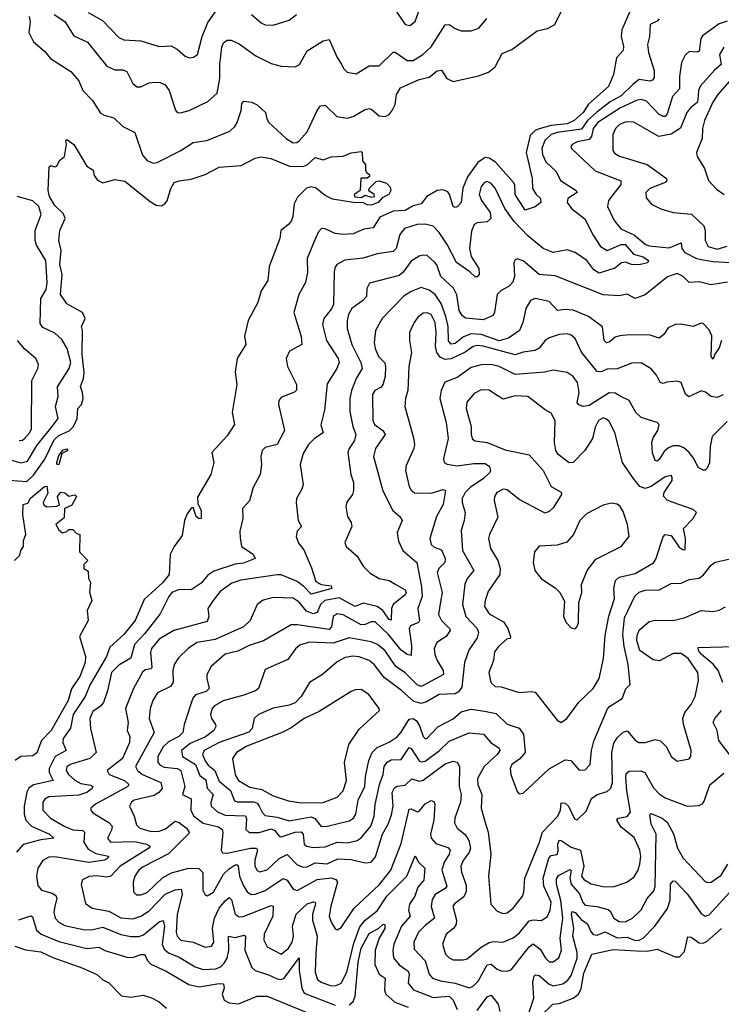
# Model space of a CAD drawing. Extents: x 1678759 to 1859541, y 384609 to 522867.
# Tile 197 of 256: x 1761509 to 1765016, y 464035 to 468960. Entities that reach past the tile are written whole.
import ezdxf

# ---------------------------------------------------------------- set-up
doc = ezdxf.new("R2010")
doc.units = 0

msp = doc.modelspace()

# ---------------------------------------------------------------- linework, layer by layer
at = {"layer": '0CON20XD'}
for points in [[(1761851.1, 468995), (1761921.8, 468955), (1762005, 468870), (1762029.6, 468859.6), (1762115, 468853.8), (1762205, 468826.2), (1762265, 468828.2), (1762295, 468811.5), (1762335, 468776.5), (1762355, 468769.5), (1762377.9, 468772.1), (1762397.1, 468785), (1762420, 468875), (1762449.2, 468945), (1762548.2, 469085)], [(1764558.6, 469001.4), (1764518.1, 468908.1), (1764514.7, 468875), (1764526.3, 468825), (1764525.3, 468804.7), (1764491.3, 468768.7), (1764477.5, 468685), (1764451.8, 468625), (1764352.4, 468537.6), (1764325, 468496.2), (1764279.7, 468455), (1764245, 468438), (1764165, 468430.5), (1764105, 468413.7), (1764085, 468404.8), (1764059.9, 468380.1), (1764040.7, 468295), (1764070.4, 468165), (1764072.2, 468115), (1764090, 468085), (1764111.5, 468065), (1764114.2, 468045), (1764085, 468024.4), (1764035, 468006.7), (1763984.8, 468085), (1763984.1, 468134.1), (1763977.7, 468145), (1763887, 468247), (1763855, 468267.2), (1763835, 468269.7), (1763799.1, 468245), (1763746.3, 468173.7), (1763723.7, 468116.3), (1763715.3, 468045), (1763695, 468024.1), (1763685, 468020.4), (1763675, 468025.7), (1763657.9, 468085), (1763648.1, 468098.1), (1763625, 468109), (1763595, 468105.9), (1763544.4, 468075.6), (1763515, 468038.9), (1763475, 468028.4), (1763435, 468004.5), (1763375, 468002.1), (1763308.9, 467971.1), (1763275, 467918.9), (1763228.3, 467911.7), (1763175, 467889.3), (1763125, 467885.3), (1763085, 467890), (1763035, 467913.6), (1763017.5, 467915), (1763001.5, 467898.5), (1762980.3, 467849.7), (1762945.4, 467765), (1762947.7, 467695), (1762937.8, 467645), (1762904.4, 467585), (1762879.4, 467495), (1762915.4, 467374.6), (1762918.6, 467335), (1762857.9, 467302.1), (1762840.3, 467265), (1762847.5, 467225), (1762892.5, 467135), (1762892.9, 467107.1), (1762883.1, 467096.9), (1762817.9, 467072.1), (1762804, 467055), (1762801.9, 467035), (1762832.9, 466905), (1762795.8, 466834.2), (1762735, 466819.5), (1762721.1, 466805), (1762714.4, 466775), (1762716.9, 466735), (1762710.5, 466685), (1762675, 466620), (1762656.8, 466553.2), (1762622.9, 466515), (1762624, 466465), (1762609.3, 466400.7), (1762611.2, 466368.8), (1762617.5, 466325), (1762675, 466285.8), (1762685.6, 466264.4), (1762628.2, 466241.8), (1762585, 466236.8), (1762478.3, 466201.7), (1762448.3, 466181.7), (1762415, 466140.6), (1762365, 466107.1), (1762305, 466109.5), (1762269.6, 466095), (1762253.3, 466075), (1762211.6, 465988.4), (1762132.6, 465887.4), (1762082.8, 465835), (1762065, 465765.5), (1762005, 465731.1), (1761966.8, 465695), (1761947, 465603), (1761927.1, 465545), (1761913.3, 465526.7), (1761875, 465498.9), (1761858.5, 465465), (1761862.1, 465415), (1761890.6, 465295), (1761858.5, 465265), (1761825.7, 465254.3), (1761760.9, 465235), (1761745, 465221.9), (1761741.3, 465205), (1761752.8, 465185), (1761785, 465155.7), (1761815, 465139.8), (1761865, 465130.4), (1761874.4, 465125), (1761871.5, 465115), (1761845, 465094.1), (1761805, 465081.4), (1761655, 465072.5), (1761635, 465060.5), (1761624.2, 465045.8), (1761624.6, 465005), (1761661.8, 464965), (1761733.6, 464923.6), (1761775, 464906.8), (1761824.7, 464904.7), (1761832.1, 464895), (1761829.7, 464845), (1761850.9, 464810.9), (1761888.8, 464788.8), (1761951.9, 464775), (1761949.6, 464765), (1761935, 464755.3), (1761855, 464743.6), (1761685, 464771.7), (1761655, 464770), (1761625, 464754.4), (1761598.8, 464715), (1761593.3, 464675), (1761598.5, 464628.5), (1761618, 464605), (1761671.3, 464591.3), (1761689.5, 464579.5), (1761694.7, 464565), (1761684.6, 464524.6), (1761679.2, 464495), (1761685.4, 464465), (1761704.5, 464445), (1761735, 464429.2), (1761835, 464407.6), (1761875, 464409), (1761925, 464420.2), (1762015, 464383.1), (1762064.7, 464374.7), (1762105, 464374.7), (1762128.2, 464381.8), (1762205, 464448), (1762225, 464454.4), (1762233, 464425), (1762220.8, 464335), (1762230.3, 464310.3), (1762252.6, 464292.6), (1762305, 464270.6), (1762385, 464221.6), (1762425, 464209.1), (1762488.6, 464211.4), (1762515, 464224.2), (1762530.2, 464239.8), (1762544.9, 464265.1), (1762553.4, 464305), (1762552, 464375), (1762585, 464369.6), (1762629.9, 464379.9), (1762636.9, 464375), (1762634.3, 464305), (1762669.1, 464219.1), (1762685, 464203.9), (1762752, 464182), (1762795, 464162), (1762815, 464159.6), (1762831.2, 464165), (1762905, 464267.8), (1762906.1, 464205), (1762918.6, 464115), (1762930.8, 464090.8), (1763085, 464030.2)], [(1762995.5, 468505), (1763011.6, 468528.4), (1763035, 468532.2), (1763094.6, 468474.6), (1763145, 468467.9), (1763176, 468475), (1763231.8, 468508.2), (1763255, 468514.6), (1763269.6, 468509.6), (1763305, 468478.5), (1763335, 468475.4), (1763354.7, 468485.3), (1763370.8, 468505), (1763385, 468536), (1763391.9, 468585), (1763412, 468618), (1763505, 468660.6), (1763555, 468672.1), (1763595, 468704.5), (1763616.7, 468706.7), (1763643.1, 468665), (1763675, 468650), (1763801.5, 468678.5), (1763852.2, 468697.8), (1763885, 468724.4), (1763919.9, 468790.1), (1763969.4, 468810.6), (1764095, 468904), (1764147.5, 468915), (1764183.8, 468935), (1764230, 469030)], [(1763375, 469024), (1763435, 468935.6), (1763458.9, 468931.1), (1763485, 468950), (1763512.8, 469025)], [(1761556.3, 468975), (1761560.5, 468949.5), (1761554.6, 468895), (1761578.1, 468848.1), (1761631.8, 468801.8), (1761661.9, 468765), (1761765, 468700), (1761805, 468653.8), (1761824.7, 468604.7), (1761872, 468555), (1761912.3, 468492.3), (1761931.3, 468481.3), (1761979.1, 468469.1), (1762024.6, 468424.6), (1762084.6, 468394.6), (1762122.6, 468282.6), (1762145.7, 468255), (1762175, 468241.8), (1762195, 468245.5), (1762314.7, 468305.3), (1762375, 468345.6), (1762444.5, 468355.5), (1762558.5, 468401.5), (1762584.7, 468425), (1762596.3, 468445), (1762616.2, 468505), (1762619.1, 468540.9), (1762628.7, 468551.3), (1762666.8, 468546.8), (1762695, 468534.2), (1762737.1, 468495), (1762743.7, 468463.7), (1762754.6, 468444.6), (1762840, 468365), (1762875, 468344.4), (1762894.5, 468345.5), (1762905, 468353.1), (1762945, 468398.1), (1762995.5, 468505)], [(1761680.5, 468985), (1761735, 468950.5), (1761778.6, 468878.6), (1761847.8, 468847.7), (1761945, 468727.5), (1761985, 468708.9), (1762025, 468708.8), (1762045, 468700), (1762075, 468640), (1762095, 468624.4), (1762115, 468624.3), (1762155, 468644.4), (1762182.6, 468647.4), (1762210, 468645), (1762235, 468633.1), (1762255.5, 468605), (1762287.9, 468507.9), (1762295.8, 468495.8), (1762313, 468493), (1762355, 468504.6), (1762449.5, 468550.5), (1762495, 468591.4), (1762509.5, 468665), (1762508.6, 468735), (1762518.6, 468821.4), (1762526.7, 468843.3), (1762545, 468856.9), (1762565, 468857.8), (1762605, 468838.9), (1762688.3, 468778.3), (1762765, 468740.6), (1762815, 468727.1), (1762885, 468724.2), (1762908, 468735), (1762946.1, 468803.9), (1763025, 468854.4), (1763055, 468861.2), (1763095, 468770.8), (1763116.9, 468736.9), (1763127.1, 468715), (1763145, 468697.1), (1763191.2, 468688.8), (1763255, 468728.1), (1763305, 468729.4), (1763375, 468796.5), (1763385, 468796.5), (1763444.7, 468754.7), (1763475, 468755.3), (1763523.8, 468785), (1763565, 468823.1), (1763635.4, 468934.6), (1763655, 468935.3), (1763685.7, 468915), (1763715, 468904.6), (1763765, 468903.8), (1763803.4, 468916.6), (1763842.9, 468965)], [(1764705.5, 468964.5), (1764695, 468952), (1764660, 468935), (1764656.7, 468875), (1764647.3, 468835), (1764652, 468795), (1764680.6, 468705), (1764680.2, 468669.8), (1764672.2, 468657.8), (1764657.9, 468652.1), (1764605, 468660.4), (1764573.6, 468635), (1764515, 468579), (1764460.5, 468549.5), (1764393.6, 468496.4), (1764347.5, 468455), (1764317.3, 468412.7), (1764195, 468396), (1764165, 468385.2), (1764134.3, 468355), (1764118.1, 468315), (1764122.5, 468285), (1764138.9, 468248.9), (1764190, 468200), (1764211.8, 468155), (1764290.8, 468105), (1764295.7, 468095), (1764247.9, 468065), (1764244.8, 468045), (1764267.7, 468015), (1764334, 467964), (1764375, 467882.2), (1764411.8, 467825), (1764445.9, 467805.9), (1764515, 467836), (1764535, 467835.2), (1764577.2, 467787.2), (1764625, 467773.7), (1764652.2, 467755), (1764646.7, 467743.3), (1764605, 467733.4), (1764566.2, 467735), (1764537.3, 467747.3), (1764516.5, 467743.5), (1764483.3, 467716.7), (1764405, 467691.2), (1764379, 467709), (1764343.9, 467755), (1764285, 467795.2), (1764245, 467808.9), (1764175, 467794.6), (1764125, 467815.3), (1764049.2, 467879.2), (1763980.9, 467950.9), (1763933.9, 468015), (1763885, 468117.3), (1763865, 468140.4), (1763845, 468149.6), (1763832.5, 468145), (1763814.7, 468125), (1763804.7, 468085), (1763817.2, 468055), (1763860, 467995), (1763863.3, 467965), (1763845, 467947.8), (1763795, 467942.9), (1763780, 467935), (1763767.5, 467902.5), (1763757.9, 467815), (1763766.2, 467775), (1763804.4, 467715), (1763805.6, 467685), (1763795, 467673.1), (1763785, 467672.9), (1763758.7, 467698.7), (1763692, 467745), (1763645.6, 467835), (1763605, 467894.6), (1763575, 467926.2), (1763535, 467937.5), (1763495, 467934.7), (1763431.8, 467915), (1763408.7, 467885), (1763390.3, 467815), (1763375, 467800), (1763295, 467788.6), (1763225, 467766.2), (1763133.4, 467756.6), (1763094.4, 467735), (1763085, 467721.2), (1763081.2, 467698.8), (1763077.1, 467535), (1763067.2, 467512.8), (1763029.4, 467465), (1763022.8, 467435), (1763042.2, 467355), (1763101.2, 467265), (1763105.4, 467245), (1763093.1, 467215), (1763045, 467138.8), (1763033, 467007), (1763013.5, 466933.5), (1763026.3, 466893.7), (1762981.8, 466865), (1762951.8, 466835), (1762925, 466789.2), (1762910.4, 466735), (1762925.5, 466635.5), (1762919.3, 466610.7), (1762893.1, 466565), (1762890, 466545), (1762900.5, 466455), (1762918, 466425), (1762895, 466401.2), (1762890, 466375), (1762901.8, 466341.8), (1762928.2, 466308.2), (1762967.5, 466217.5), (1762988.9, 466148.9), (1763015, 466134.1), (1763065, 466127.3), (1763068.9, 466115), (1762965, 466085.6), (1762928.3, 466125), (1762895, 466149.1), (1762815, 466182.1), (1762795, 466183.5), (1762613.7, 466156.3), (1762569, 466141), (1762510.6, 466099.4), (1762476.5, 466055), (1762449.5, 466015), (1762454.6, 465975), (1762445, 465950), (1762278.8, 465905), (1762205, 465860.9), (1762167.4, 465815), (1762162.9, 465795), (1762169.7, 465720.3), (1762165, 465712.8), (1762135, 465707.1), (1762123.3, 465696.7), (1762077, 465615), (1762036.9, 465515), (1762051.5, 465445), (1762046.2, 465405), (1762060, 465375), (1762057.2, 465345), (1762021.7, 465265), (1761945.4, 465205), (1761955.5, 465185), (1762032.5, 465155), (1762054.6, 465135), (1762049.5, 465125), (1761887.8, 465035), (1761864.4, 465015), (1761864.3, 465005), (1761875, 464992.2), (1761955, 464944.6), (1761970.4, 464925), (1761968, 464905), (1761947.5, 464865), (1761962.9, 464845), (1762085, 464848.6), (1762142.2, 464835), (1762160, 464825), (1762154.5, 464815), (1762010.8, 464725), (1761964.5, 464675.5), (1761945, 464670.5), (1761895, 464677.9), (1761856.2, 464673.8), (1761823, 464657), (1761815.7, 464634.3), (1761838.2, 464538.2), (1761871.2, 464515), (1761955, 464500.5), (1762015, 464468), (1762075, 464461.5), (1762115, 464476), (1762155, 464501.6), (1762235, 464586), (1762285, 464608), (1762315, 464611.5), (1762320.4, 464585), (1762295.5, 464484.5), (1762291.5, 464395), (1762295.3, 464375), (1762313.5, 464355), (1762375, 464345.9), (1762435, 464320.4), (1762466.9, 464325), (1762479.2, 464345), (1762471.6, 464415), (1762481.6, 464465), (1762505.6, 464515), (1762535, 464553.1), (1762555, 464568.2), (1762567.8, 464557.8), (1762585, 464485.6), (1762605, 464471.6), (1762625, 464474.3), (1762765, 464528.8), (1762775, 464525.7), (1762773.7, 464475), (1762731.3, 464385), (1762728.2, 464355), (1762745, 464322.7), (1762815, 464285.5), (1762852.5, 464315), (1762871.2, 464345), (1762877.9, 464375), (1762872.4, 464425), (1762891.2, 464485), (1762945, 464537.9), (1762977.8, 464547.8), (1762985.3, 464545.3), (1762987.8, 464535), (1762971.7, 464485), (1762972.8, 464455), (1762995.5, 464375), (1762988.8, 464291.2), (1762984.8, 464194.8), (1762998.1, 464158.1), (1763015.7, 464145), (1763065, 464127.4), (1763091.3, 464128.7), (1763115, 464141.2), (1763144.4, 464195), (1763178.9, 464341.1), (1763208.5, 464421.5), (1763235, 464455.8), (1763295, 464502.7), (1763344.2, 464575), (1763443.5, 464676.5), (1763485, 464778), (1763502.5, 464745), (1763533.2, 464715), (1763528.9, 464655), (1763499.1, 464620.9), (1763484, 464575), (1763457.6, 464535), (1763451.9, 464505), (1763460, 464475), (1763417.2, 464425), (1763378.6, 464335), (1763373.3, 464303.3), (1763377.2, 464267.2), (1763405, 464231.8), (1763451.2, 464201.2), (1763455.3, 464185.3), (1763450.8, 464140.8), (1763476.6, 464106.6), (1763575, 464069.1), (1763655, 464074.8), (1763675.6, 464055.6), (1763695, 464008.7)], [(1762667.3, 468985), (1762715, 468943.8), (1762735, 468934.6), (1762775, 468932.1), (1762855, 468956.9), (1762892.9, 468985)], [(1765045, 468952.3), (1765005, 468939.6), (1764921.5, 468878.5), (1764913.8, 468865), (1764905, 468801.9), (1764895, 468797.3), (1764855, 468800), (1764835, 468782.9), (1764816.9, 468745), (1764806.6, 468675), (1764807, 468613), (1764771.9, 468575), (1764745, 468488.6), (1764735, 468476.2), (1764725, 468475.3), (1764705, 468485.3), (1764641.4, 468551.4), (1764615, 468561.1), (1764595, 468557.4), (1764511.6, 468518.4), (1764398.3, 468445), (1764375.8, 468415), (1764366.7, 468375), (1764355, 468360.5), (1764295, 468348.7), (1764270, 468335), (1764264.2, 468325), (1764267.1, 468315), (1764385, 468203.9), (1764513.8, 468153.8), (1764513.8, 468135), (1764451.8, 468055), (1764446.5, 468025), (1764479.5, 467955), (1764514.2, 467914.2), (1764582, 467882), (1764635, 467836.8), (1764655, 467828.6), (1764755, 467817.8), (1764814.3, 467844.3), (1764819, 467815), (1764834.2, 467795), (1764892.1, 467765), (1764925, 467758.1), (1764975, 467749.4), (1765094.1, 467744.1)], [(1765028.5, 468821.5), (1765007.5, 468785), (1765015.4, 468735), (1764982.2, 468707.8), (1764912, 468628), (1764901.1, 468605), (1764898.7, 468558.7), (1764894.7, 468545), (1764861.3, 468518.7), (1764843.2, 468495), (1764812.3, 468417.7), (1764765, 468386.7), (1764703.8, 468375), (1764575, 468449.1), (1764535, 468447), (1764507.5, 468435), (1764486.2, 468415), (1764473.1, 468385), (1764473.1, 468305), (1764481.4, 468291.4), (1764506.9, 468276.9), (1764644.8, 468234.8), (1764741.9, 468165), (1764744.3, 468155), (1764735.8, 468145), (1764659.2, 468115), (1764638.9, 468095), (1764639.4, 468069.4), (1764667.6, 468037.6), (1764713.1, 468013.1), (1764775, 467995.5), (1764866.4, 467986.4), (1764928.7, 467928.7), (1764935.4, 467905), (1764934.5, 467855), (1764949.4, 467825), (1764995, 467811.9), (1765045, 467826.4)], [(1765102.8, 468705), (1764998.2, 468585), (1764972.9, 468547.1), (1764931.5, 468455), (1764922.2, 468415), (1764920.4, 468365), (1764891.8, 468295), (1764894.5, 468275), (1764932.3, 468215), (1764951.9, 468155), (1764992.4, 468112.4), (1765029.4, 468085)], [(1761455, 466656), (1761545, 466650), (1761578.3, 466681.7), (1761635, 466760.8), (1761681.6, 466858.4), (1761705, 466879.5), (1761756.4, 466903.6), (1761778.1, 466925), (1761796.1, 466965), (1761799.6, 467015), (1761817.3, 467035), (1761825.8, 467064.2), (1761823.4, 467095), (1761812.2, 467125), (1761827.6, 467165), (1761831.5, 467195), (1761821.5, 467285), (1761822.9, 467405), (1761818.2, 467425), (1761835.5, 467465), (1761822.2, 467495), (1761745, 467537.7), (1761712.5, 467585), (1761721.4, 467685), (1761709.1, 467735), (1761716.4, 467805), (1761704.6, 467855), (1761709.2, 467905), (1761736.2, 467965), (1761728.1, 467988.1), (1761685, 468029.8), (1761657.3, 468075), (1761651.6, 468105), (1761656, 468224), (1761665, 468230), (1761685, 468224.2), (1761695, 468227.5), (1761707.5, 468255), (1761732.5, 468275), (1761742.5, 468335), (1761740, 468355), (1761745, 468360), (1761778.8, 468335), (1761845, 468226.7), (1761876.4, 468206.4), (1761880.7, 468180.7), (1761897, 468157), (1761923.6, 468143.6), (1761985, 468160), (1762035, 468152), (1762160.5, 468050.5), (1762191.4, 468031.4), (1762215, 468028.9), (1762233, 468037), (1762246.6, 468053.4), (1762264.7, 468115.3), (1762280.8, 468145), (1762305, 468154.4), (1762365, 468162.7), (1762435, 468185.5), (1762505, 468221.4), (1762615, 468230.8), (1762685, 468267.8), (1762715, 468274.5), (1762763.8, 468265), (1762857.8, 468227.8), (1762924.4, 468225.6), (1762945.6, 468234.4), (1762985, 468270.6), (1763025, 468258), (1763065, 468273.8), (1763125, 468276.7), (1763165, 468293.3), (1763215, 468300), (1763220, 468295), (1763223, 468253), (1763237.5, 468235), (1763237.5, 468205), (1763243.3, 468193.3), (1763257.5, 468185), (1763257.5, 468175), (1763245, 468167.5), (1763213.6, 468166.4), (1763210, 468105), (1763180, 468085), (1763183.5, 468073.5), (1763215, 468070), (1763235, 468082.5), (1763265, 468071.9), (1763282.5, 468075), (1763280, 468085), (1763253.6, 468103.6), (1763256, 468115), (1763290.3, 468149.7), (1763305, 468154.2), (1763342.3, 468142.3), (1763361.2, 468121.2), (1763364.4, 468105), (1763354.4, 468085), (1763320.8, 468069.2), (1763300, 468045), (1763265, 468031.9), (1763245, 468033.2), (1763224.7, 468044.7), (1763185, 468044.4), (1763072.7, 468062.7), (1763035, 468080.4), (1762988, 468118), (1762965, 468123.4), (1762942.5, 468117.5), (1762898, 468072), (1762881.3, 468038.7), (1762874.6, 467975), (1762866.9, 467955), (1762852.2, 467935), (1762814, 467905), (1762809.4, 467865), (1762755.6, 467725), (1762748.5, 467655), (1762716.4, 467603.6), (1762699.2, 467545), (1762650, 467455), (1762632.7, 467377.3), (1762638.6, 467335), (1762614.2, 467295), (1762596, 467265), (1762585.9, 467195.9), (1762594.2, 467135), (1762570, 466995), (1762583.1, 466935), (1762545, 466878), (1762469.2, 466795), (1762479.2, 466745), (1762463.8, 466685), (1762397.9, 466572.1), (1762399.5, 466539.5), (1762415.3, 466505), (1762415.4, 466464.6), (1762405, 466463.5), (1762391.1, 466475), (1762375, 466520), (1762365, 466516.7), (1762345, 466488), (1762332, 466455), (1762320.9, 466379.1), (1762281.2, 466325), (1762260.8, 466285), (1762255.8, 466185), (1762224.6, 466145), (1762131.3, 466058.7), (1762085.2, 465955), (1762028.9, 465885), (1761959.4, 465820.6), (1761941.8, 465775), (1761860.7, 465635), (1761836.7, 465575), (1761775.4, 465485), (1761763.3, 465416.7), (1761725.2, 465365), (1761724.8, 465345), (1761740.4, 465305), (1761686, 465274), (1761655.2, 465215), (1761656.1, 465195), (1761675.5, 465155), (1761578.2, 465131.8), (1761554.9, 465115.1), (1761544.4, 465095.6), (1761530.3, 465025), (1761530.8, 464985), (1761539.8, 464955), (1761568, 464925), (1761657.3, 464885), (1761679.2, 464865), (1761615, 464857.1), (1761525.7, 464834.3), (1761491.9, 464795)], [(1761467.2, 466757.2), (1761515, 466743.9), (1761548.4, 466751.6), (1761595, 466830.2), (1761670.5, 466925), (1761701.3, 466965), (1761687.7, 467025), (1761700.9, 467075), (1761696.9, 467123.1), (1761755.2, 467214.8), (1761763.5, 467245), (1761745.5, 467315.5), (1761720.1, 467360.1), (1761685, 467391.5), (1761625, 467420), (1761610.4, 467440.4), (1761614.6, 467565.4), (1761640.4, 467609.6), (1761646.1, 467643.9), (1761638.7, 467755), (1761592.3, 467832.3), (1761585.2, 467855.2), (1761585.4, 467905), (1761615.7, 467985), (1761604.4, 468025), (1761575, 468054.4), (1761496, 468076)], [(1765046.2, 467646.2), (1764963.8, 467633.8), (1764905, 467648.6), (1764855, 467644.7), (1764824.7, 467675), (1764795, 467690.5), (1764746.5, 467673.5), (1764635, 467583.5), (1764585.5, 467564.5), (1764545, 467586.1), (1764505, 467579.2), (1764425, 467583), (1764345.7, 467614.3), (1764185, 467678.4), (1764105.2, 467685.2), (1764025, 467753.5), (1763995, 467762.9), (1763985, 467758), (1763979.4, 467745), (1763981.8, 467675), (1763973.5, 467646.5), (1763955, 467626.2), (1763915.6, 467605), (1763895.5, 467585), (1763882.5, 467497.5), (1763875, 467480), (1763825, 467459.2), (1763737.5, 467467.5), (1763720, 467480), (1763705.4, 467505), (1763693.7, 467583.7), (1763677.2, 467617.2), (1763613.1, 467675), (1763593.6, 467733.6), (1763584.3, 467745), (1763545, 467779.4), (1763525, 467782.2), (1763505, 467777.5), (1763465, 467752.5), (1763425, 467696.8), (1763405, 467679.7), (1763257.9, 467642.1), (1763243.1, 467615), (1763242.9, 467575), (1763224.4, 467555)], [(1764660.9, 467380.9), (1764555, 467383.8), (1764508.1, 467378.1), (1764485, 467372), (1764455, 467346.1), (1764442.6, 467342.6), (1764430, 467355), (1764422.7, 467422.7), (1764351.9, 467475), (1764275, 467505.9), (1764235, 467510), (1764196.7, 467505), (1764155, 467550.4), (1764085, 467564.6), (1764062.7, 467555), (1764039.1, 467515), (1764024.5, 467445), (1764006.4, 467405), (1763952.8, 467367.2), (1763905, 467354.1), (1763815, 467385.4), (1763765, 467388), (1763726.7, 467373.2), (1763685, 467340), (1763665, 467336.9), (1763652.8, 467352.8), (1763650.9, 467425), (1763639.6, 467475), (1763615, 467540.3), (1763585, 467584.8), (1763555, 467606.7), (1763515, 467619.7), (1763465, 467600.9), (1763431, 467579), (1763320, 467465), (1763287.3, 467405), (1763281.1, 467345), (1763286.2, 467315), (1763302.7, 467275), (1763334.1, 467244.1), (1763337.6, 467225), (1763334.7, 467175.3), (1763325, 467137.5), (1763315, 467122.2), (1763284.4, 467105), (1763271.8, 467085), (1763273.3, 466955), (1763281.8, 466935), (1763324.6, 466905), (1763334.7, 466885), (1763287.7, 466815), (1763278, 466775), (1763323.8, 466603.8), (1763374.4, 466505), (1763408.8, 466475), (1763420.4, 466455), (1763395.6, 466395), (1763401.7, 466351.7), (1763424.5, 466305), (1763494, 466244), (1763517.6, 466122.4), (1763520.6, 466075), (1763499.4, 466015), (1763507.9, 465955), (1763501.4, 465945), (1763462.9, 465927.1), (1763454.7, 465915), (1763467.8, 465827.8), (1763465, 465779.2), (1763445, 465783.8), (1763415, 465805.8), (1763351.6, 465885), (1763285, 465948.2), (1763265, 465948.2), (1763236.2, 465933.8), (1763215, 465932.4), (1763125, 465982.1), (1763095, 465987.6), (1763075, 465974.4), (1763066.9, 465923.1), (1763055, 465909.3), (1762895, 465933.6), (1762865, 465932), (1762727.6, 465852.4), (1762655, 465829.5), (1762598.8, 465801.2), (1762535, 465785.5), (1762465, 465724.2), (1762444.4, 465685), (1762443.8, 465663.8), (1762455.5, 465615), (1762440.1, 465599.9), (1762388.1, 465581.9), (1762373.4, 465566.6), (1762330, 465435), (1762323.9, 465395), (1762303.4, 465375), (1762252.2, 465347.8), (1762225, 465322.4), (1762198.5, 465275), (1762199.1, 465245), (1762210.3, 465230.3), (1762230.4, 465220.4), (1762295, 465213.7), (1762313.4, 465203.4), (1762333.5, 465125), (1762323.1, 465085), (1762365, 465062.5), (1762364.8, 465005), (1762377.8, 464977.8), (1762425, 464941.5), (1762503.2, 464923.2), (1762519.9, 464909.9), (1762523.9, 464895), (1762515.5, 464805.5), (1762522.4, 464792.4), (1762545, 464790), (1762662, 464815), (1762692.5, 464815), (1762697.6, 464805), (1762683.9, 464755), (1762683.2, 464725), (1762695, 464704.6), (1762708, 464698), (1762745, 464707.5), (1762805, 464763.4), (1762845, 464783.3), (1762895, 464733.1), (1762925, 464720.5), (1762945, 464722.9), (1762985, 464741.9), (1763045, 464737.1), (1763098.3, 464761.7), (1763165, 464758.3), (1763235, 464741.8), (1763265, 464746.5), (1763286.8, 464773.2), (1763322.5, 464885), (1763351.1, 464935), (1763368, 464982), (1763375.6, 465025), (1763371.3, 465095), (1763382.5, 465117.5), (1763395, 465126.2), (1763435, 465131.3), (1763468.1, 465161.9), (1763505, 465151.6), (1763525, 465156.7), (1763635, 465237.6), (1763675, 465251.3), (1763696, 465246), (1763707.5, 465225), (1763706, 465125), (1763716.2, 465085), (1763712.7, 465045), (1763683.5, 464965), (1763682.2, 464942.2), (1763695.3, 464915.3), (1763735, 464883.8), (1763753.5, 464853.5), (1763761.6, 464815), (1763756.2, 464793.8), (1763725, 464753.5), (1763714.2, 464725), (1763716.5, 464695), (1763740.5, 464630.5), (1763740.5, 464599.5), (1763728.4, 464571.6), (1763682.4, 464537.6), (1763674.5, 464525), (1763691.3, 464455), (1763689.6, 464435), (1763678.2, 464415), (1763641.2, 464385), (1763621.5, 464335), (1763637.5, 464285), (1763655, 464266.9), (1763675, 464257.7), (1763725, 464256.5), (1763745, 464262.1), (1763815, 464320.2), (1763855, 464343.8), (1763875, 464349.5), (1763923.7, 464346.3), (1763975, 464367.3), (1764007, 464393), (1764055, 464451.6), (1764075, 464457.2), (1764116, 464454), (1764145, 464472.5), (1764160.3, 464505), (1764165.5, 464545), (1764128.5, 464625), (1764124.8, 464665), (1764153.6, 464766.4), (1764165, 464778.8), (1764195, 464783.3), (1764199.9, 464800.1), (1764198.5, 464835), (1764205, 464855.4), (1764215, 464854.7), (1764265, 464820), (1764312.3, 464805), (1764327.8, 464725), (1764316.5, 464675), (1764328.2, 464658.2), (1764365, 464637.6), (1764425, 464623.3), (1764475, 464621.6), (1764543.9, 464646.1), (1764578.9, 464671.1), (1764598.2, 464701.8), (1764608.9, 464735), (1764613.4, 464775), (1764608.3, 464805), (1764579.7, 464869.7), (1764515, 464920), (1764493.8, 464955), (1764500, 464965), (1764545.2, 464974.8), (1764561.3, 464995), (1764542.9, 465102.9), (1764538.6, 465171.4), (1764541, 465189), (1764555, 465200.9), (1764612.7, 465202.7), (1764634.1, 465194.1), (1764677.3, 465117.3), (1764705, 465087.3), (1764735, 465067.7), (1764845, 465025.7), (1764905, 465029.4), (1764922.5, 465037.5), (1764930, 465050), (1764957.7, 465132.3), (1765029.2, 465190.9)], [(1763224.4, 467555), (1763169.6, 467515), (1763152.4, 467485), (1763145.3, 467455), (1763145.8, 467415), (1763169.6, 467335), (1763213.8, 467245), (1763220.6, 467215), (1763190, 467165), (1763167.4, 467105), (1763159.5, 467065), (1763159.6, 466999.6), (1763174.7, 466924.8), (1763189.6, 466885), (1763182, 466855), (1763155.5, 466815), (1763149.1, 466795), (1763163.1, 466685), (1763176.4, 466645), (1763177.8, 466605), (1763171.9, 466585), (1763144, 466546), (1763138.5, 466525), (1763146.7, 466475), (1763165.6, 466445), (1763168.9, 466425), (1763133.1, 466345), (1763141.4, 466325), (1763195, 466275.6), (1763225, 466225.8), (1763260.6, 466190.6), (1763305.3, 466165.3), (1763355, 466155.2), (1763388.5, 466135), (1763435, 466108.5), (1763440.6, 466095), (1763435, 466082.7), (1763374.8, 466035.2), (1763367.7, 466015), (1763365, 465956.9), (1763355, 465960.3), (1763324.1, 466004.1), (1763295.2, 466025.2), (1763225, 466041.6), (1763185, 466024), (1763105, 466067.5), (1763033.9, 466055), (1763012.9, 466035), (1762995.9, 465994.1), (1762975, 465987.3), (1762941.8, 466001.8), (1762905, 466045.4), (1762875, 466065.9), (1762775, 466069.6), (1762725, 466056.7), (1762695.6, 466035), (1762661.4, 465955), (1762627.9, 465922.1), (1762485, 465859), (1762395, 465843.9), (1762353.1, 465816.9), (1762302.3, 465767.7), (1762281.2, 465735), (1762274.6, 465705.4), (1762275.8, 465645.8), (1762262.5, 465625), (1762198.1, 465591.9), (1762174.5, 465555), (1762161.2, 465515), (1762156.2, 465465), (1762180.7, 465395), (1762087.5, 465225), (1762097.7, 465205), (1762123.3, 465185), (1762214.5, 465145), (1762220.4, 465115), (1762204.7, 465095), (1762180.1, 465079.9), (1762081.4, 465055), (1762067.5, 465045), (1762058.2, 465025), (1762081.2, 464975), (1762091.7, 464931.7), (1762109.4, 464915), (1762165, 464899.3), (1762205, 464900), (1762237.2, 464912.8), (1762285, 464950.7), (1762305, 464944.1), (1762342.8, 464915), (1762358.1, 464891.9), (1762253.2, 464786.8), (1762125, 464722.4), (1762103.9, 464705), (1762085, 464675.8), (1762076.4, 464645), (1762077.9, 464597.9), (1762092.4, 464582.4), (1762115, 464581.5), (1762145, 464594.6), (1762222.9, 464667.1), (1762267.3, 464692.7), (1762354.8, 464715.2), (1762403.4, 464713.4), (1762424.7, 464694.7), (1762423.8, 464605), (1762435, 464582), (1762445, 464576.9), (1762478.2, 464595), (1762527.7, 464685), (1762555, 464712.9), (1762585, 464732.6), (1762595, 464732.7), (1762600.8, 464725), (1762607.9, 464675), (1762625, 464630.8), (1762645, 464596.9), (1762665, 464583.6), (1762685, 464585.2), (1762735.4, 464604.6), (1762825, 464664), (1762845.8, 464655.8), (1762875, 464610.9), (1762895, 464604.2), (1762995, 464658.4), (1763065, 464667.6), (1763088.4, 464658.4), (1763096.6, 464645), (1763063.8, 464526.2), (1763056, 464476), (1763065, 464445.8), (1763085, 464412), (1763095, 464407.5), (1763115, 464419.4), (1763180.8, 464515), (1763306.4, 464633.6), (1763363.4, 464705), (1763415, 464839.2), (1763455, 465010.8), (1763465, 465012.5), (1763495, 464997.5), (1763505, 465000.4), (1763535, 465037.4), (1763565, 465054.7), (1763578.6, 465048.6), (1763583.3, 465035), (1763578.7, 464955), (1763561.9, 464885), (1763565.8, 464865.8), (1763588.3, 464838.3), (1763649, 464819), (1763660.8, 464805), (1763655.1, 464784.9), (1763630.4, 464745), (1763619.3, 464705), (1763644.6, 464625), (1763636.2, 464613.8), (1763585, 464584.5), (1763571, 464559), (1763565.8, 464524.2), (1763581.6, 464465), (1763535, 464429.5), (1763502.2, 464395), (1763478.9, 464345), (1763481, 464311), (1763535, 464251.5), (1763556.1, 464186.1), (1763572.5, 464165), (1763611.7, 464151.7), (1763685, 464140.6), (1763755, 464117.5), (1763775, 464125.4), (1763800.1, 464149.9), (1763845, 464232.4), (1763865, 464234.7), (1763895, 464210), (1763915, 464202.3), (1763945, 464200.5), (1763965, 464207.8), (1764055, 464322.7), (1764075, 464336.7), (1764110.7, 464310.7), (1764136.8, 464265), (1764155, 464246.9), (1764175, 464247.1), (1764202.9, 464267.1), (1764216.9, 464305), (1764210, 464365), (1764224.1, 464465), (1764214.3, 464554.3), (1764192.1, 464635), (1764191.7, 464661.7), (1764201.3, 464678.7), (1764259.5, 464709.5), (1764264.6, 464704.6), (1764259, 464665), (1764264.9, 464635), (1764307.4, 464587.4), (1764324.1, 464544.1), (1764335, 464530.9), (1764394.2, 464524.2), (1764449.7, 464509.7), (1764460.8, 464500.8), (1764478.7, 464465), (1764505, 464449.5), (1764535, 464448.1), (1764572.2, 464465), (1764615, 464507.5), (1764645, 464563.3), (1764678, 464602), (1764685, 464623.3), (1764690, 464885), (1764664.6, 464935), (1764657.7, 464982.3), (1764665, 464989.2), (1764720, 464965), (1764745.3, 464945), (1764777, 464887), (1764797.4, 464815), (1764824.7, 464765), (1764935, 464648.9), (1764945, 464643.5), (1764965, 464645.5), (1765015, 464681.2), (1765048.2, 464735)], [(1765025, 467082.9), (1764995, 467070.6), (1764965, 467074.3), (1764936.7, 467096.7), (1764915, 467103.8), (1764853.3, 467073.3), (1764836.7, 467086.7), (1764815, 467145.6), (1764795, 467152.2), (1764743.3, 467146.7), (1764725, 467140), (1764710, 467145), (1764691.5, 467181.5), (1764665, 467213.6), (1764615, 467243.3), (1764568.1, 467241.9), (1764495, 467213.2), (1764445, 467212.3), (1764415, 467198.9), (1764395, 467199.5), (1764317.4, 467297.4), (1764284.5, 467365), (1764265, 467382.1), (1764245, 467387.6), (1764204.7, 467385.3), (1764155, 467369.1), (1764135, 467354.4), (1764105, 467317.1), (1764085.2, 467304.8), (1764025, 467295.9), (1763985, 467282.6), (1763825, 467326.2), (1763795, 467329.3), (1763775, 467324.2), (1763735, 467296), (1763665, 467262.6), (1763635, 467260.5), (1763611, 467271), (1763593.6, 467295), (1763587.7, 467325), (1763590.2, 467395), (1763584.8, 467444.8), (1763565.4, 467485), (1763545, 467493.1), (1763525, 467491.5), (1763499, 467471), (1763481.1, 467445), (1763457.7, 467395), (1763457.1, 467355), (1763467.9, 467295), (1763454.1, 467225), (1763448.2, 467105), (1763436.6, 467065), (1763433.6, 467025), (1763477.8, 466867.8), (1763481.4, 466835), (1763478.1, 466815), (1763440.8, 466729.2), (1763437.9, 466705), (1763455, 466624), (1763465, 466605.6), (1763482.3, 466592.3), (1763565, 466591.3), (1763625, 466608.9), (1763637.3, 466605), (1763625.2, 466534.8), (1763592.2, 466475), (1763558.8, 466365), (1763565, 466334.4), (1763580.8, 466320.8), (1763617.8, 466307.8), (1763635.8, 466265), (1763634.6, 466245), (1763603.8, 466215), (1763595.3, 466195), (1763620.6, 466095), (1763612.9, 466047.1), (1763601.3, 465985), (1763617.2, 465955), (1763657.5, 465915), (1763660.4, 465905), (1763640.5, 465875), (1763594.5, 465845), (1763580.8, 465815), (1763584.6, 465785), (1763595.4, 465755), (1763625.3, 465705), (1763626.8, 465685), (1763525, 465629), (1763515, 465625.2), (1763495, 465633.5), (1763435, 465692.4), (1763388.4, 465725), (1763335, 465802.1), (1763297.5, 465835), (1763265, 465848.5), (1763155, 465868), (1763075, 465841.2), (1762955, 465846.2), (1762908.6, 465831.4), (1762887.1, 465812.9), (1762849.8, 465760.2), (1762735, 465710), (1762702.9, 465615), (1762687.4, 465602.6), (1762628.9, 465581.1), (1762525, 465552.4), (1762481.9, 465528.1), (1762471.1, 465515), (1762462.5, 465485), (1762467.3, 465465), (1762488.2, 465435), (1762489.6, 465425), (1762478.4, 465405), (1762437.7, 465372.3), (1762361.5, 465338.5), (1762317.5, 465305), (1762322.4, 465275), (1762386.8, 465235), (1762409.5, 465179.5), (1762438.3, 465158.3), (1762446.3, 465116.3), (1762475.3, 465085), (1762464, 465044), (1762466.1, 465025), (1762497, 464997), (1762535, 464981), (1762637.4, 464977.4), (1762642.6, 464962.6), (1762638.8, 464908.8), (1762655, 464893.5), (1762705, 464893.4), (1762765, 464911.9), (1762784.8, 464904.8), (1762805, 464876.4), (1762815, 464872), (1762885, 464896), (1762915, 464897), (1762926.1, 464885), (1762930, 464835), (1762942.5, 464825), (1762975, 464818.3), (1763035, 464821.7), (1763096.3, 464846.3), (1763147.1, 464842.9), (1763196.3, 464853.7), (1763215, 464866.7), (1763263.8, 464926.2), (1763280.4, 464975), (1763285.2, 465034.8), (1763307.5, 465135), (1763325.2, 465185), (1763331.2, 465225), (1763345, 465246.2), (1763365, 465258), (1763415, 465260), (1763455, 465319.1), (1763465, 465313.5), (1763505, 465252.4), (1763515, 465248), (1763535, 465251.7), (1763607.4, 465305), (1763655, 465351.2), (1763755, 465392.7), (1763826.5, 465386.5), (1763864.3, 465344.3), (1763905.3, 465315.3), (1763908.5, 465305), (1763895.3, 465285), (1763831.1, 465225), (1763797.2, 465165), (1763799.2, 465135), (1763819.3, 465085), (1763814.7, 465015), (1763835, 464943.8), (1763850.9, 464895), (1763864.2, 464785), (1763852.3, 464675), (1763864.3, 464535), (1763895, 464501.4), (1763925, 464488.5), (1763945, 464491.5), (1763975.5, 464515), (1764021.2, 464575), (1764028.2, 464595), (1764033.5, 464665), (1764107.8, 464845), (1764122.7, 464895), (1764198.4, 464975), (1764211.2, 465005), (1764215, 465042), (1764235, 465040), (1764252.4, 465025), (1764281.9, 464961.9), (1764295, 464958), (1764339.6, 465000.4), (1764366.2, 465065), (1764395, 465084.1), (1764445, 465098.8), (1764463.8, 465116.2), (1764471.6, 465145), (1764468.4, 465295), (1764478.9, 465341.1), (1764495, 465368.1), (1764525, 465395.7), (1764545, 465401.9), (1764585.3, 465355.3), (1764604, 465344), (1764635, 465343.9), (1764685, 465360), (1764711.8, 465351.8), (1764742.2, 465322.2), (1764765, 465274), (1764795, 465250.8), (1764855, 465262.5), (1764864.2, 465275), (1764865.5, 465305), (1764826, 465436), (1764823.1, 465465), (1764833.8, 465495), (1764865.4, 465535), (1764885.4, 465575), (1764901.1, 465655), (1764897.7, 465695), (1764849.4, 465765), (1764815, 465789.7), (1764775, 465789.3), (1764707.4, 465752.6), (1764675, 465757.7), (1764608.5, 465805), (1764593.6, 465855), (1764595, 465880), (1764605, 465905.8), (1764655, 465949.4), (1764686.8, 465956.8), (1764775, 465954.6), (1764835, 465969.4), (1764915, 466004.5), (1764975, 465998.9), (1765005, 466006.7), (1765036.9, 466023.1)], [(1765017, 467355), (1765005, 467318.1), (1764983.2, 467286.8), (1764975, 467262), (1764965.6, 467275.6), (1764968.5, 467378.5), (1764955, 467408.6), (1764925, 467440.8), (1764915, 467442.5), (1764875, 467425.5), (1764812.9, 467437.1), (1764785, 467435.7), (1764750.9, 467419.1), (1764729.2, 467385), (1764705, 467366.7), (1764660.9, 467380.9)], [(1761505.4, 466854.6), (1761522.7, 466857.3), (1761535, 466866.5), (1761559.6, 466895), (1761566.9, 466913.1), (1761568.8, 467155), (1761600, 467215), (1761602.9, 467235), (1761589.1, 467265), (1761535, 467311.1), (1761498.4, 467355)], [(1765045, 466950), (1764970, 466875), (1764960.4, 466825), (1764956.8, 466743.2), (1764944.3, 466715.7), (1764935, 466706.2), (1764925, 466705.8), (1764900, 466720), (1764878.8, 466765), (1764854.8, 466795), (1764828.3, 466818.3), (1764805, 466828.8), (1764775, 466827.8), (1764751.6, 466818.4), (1764730.6, 466799.4), (1764705, 466760), (1764695, 466751.4), (1764685, 466754), (1764672.6, 466792.6), (1764668.6, 466845), (1764675, 466868.1), (1764697.7, 466905), (1764704.4, 466935), (1764695, 466945.5), (1764615, 466969.5), (1764588.9, 466995), (1764555.8, 467055), (1764514.3, 467075.7), (1764485, 467090.9), (1764455, 467092.9), (1764355, 467029.4), (1764324.6, 467024.6), (1764303.9, 467033.9), (1764295.5, 467045.5), (1764304.7, 467095.3), (1764296.9, 467145), (1764275.5, 467175.5), (1764245, 467194.6), (1764175, 467206.2), (1764133.9, 467196.1), (1763985, 467184.2), (1763905, 467224.2), (1763865, 467235.2), (1763815, 467233.3), (1763765, 467219.3), (1763695, 467170.4), (1763634.1, 467145.9), (1763615.3, 467104.7), (1763608.5, 467065), (1763641.2, 466945), (1763649.7, 466865), (1763627.1, 466765), (1763630, 466745), (1763646.2, 466736.2), (1763695, 466728.4), (1763779.4, 466740.6), (1763835, 466740.4), (1763857.1, 466725), (1763862.5, 466705), (1763859.2, 466695), (1763827.3, 466665), (1763760.1, 466619.9), (1763735.8, 466595), (1763720.3, 466565), (1763720, 466545), (1763734.6, 466495), (1763730.7, 466455), (1763715.3, 466404.7), (1763721.6, 466305), (1763779.3, 466205), (1763744.7, 466165.3), (1763733.2, 466136.8), (1763721.9, 466035), (1763738, 465975), (1763795.2, 465915.2), (1763802.2, 465895), (1763795, 465868.1), (1763753.8, 465806.2), (1763731.3, 465745), (1763718.5, 465621.5), (1763702.6, 465597.4), (1763685, 465586.9), (1763605, 465583.6), (1763542.8, 465547.2), (1763515, 465538.9), (1763478.9, 465548.9), (1763417.5, 465605), (1763329.8, 465669.8), (1763280.7, 465735), (1763255.6, 465755), (1763205, 465772.5), (1763174.7, 465775.3), (1763135, 465768.7), (1763095, 465748.5), (1763021.9, 465685), (1762958.1, 465645), (1762915.5, 465575), (1762885, 465543.1), (1762855, 465530.3), (1762775, 465516.7), (1762702, 465485), (1762680, 465465), (1762671.5, 465415), (1762653.9, 465396.1), (1762505, 465344.1), (1762431.2, 465305), (1762421.7, 465285), (1762435, 465252.5), (1762450.8, 465230.8), (1762483.5, 465203.5), (1762505, 465150.2), (1762563, 465105), (1762583, 465053), (1762597.1, 465047.1), (1762678.2, 465048.2), (1762695, 465041.1), (1762706.2, 465026.2), (1762722, 464992), (1762735, 464979.3), (1762795, 464971.1), (1762855, 464952.1), (1762965, 464972.6), (1762983.3, 464963.3), (1763015, 464924.7), (1763045, 464925.2), (1763155, 464951.7), (1763177.3, 464965), (1763189, 464985), (1763201, 465055), (1763233.7, 465125), (1763237.5, 465175), (1763254.2, 465255), (1763270.8, 465295), (1763295, 465320), (1763355, 465345.3), (1763395, 465373.3), (1763415, 465395.4), (1763455, 465460.8), (1763475, 465464.6), (1763492.3, 465452.3), (1763507.3, 465427.3), (1763525, 465374.3), (1763535, 465363.5), (1763544.5, 465364.5), (1763598, 465422), (1763675, 465463.4), (1763715, 465497.1), (1763765, 465510.6), (1763831.3, 465501.3), (1763889.8, 465489.8), (1763945, 465435.4), (1764005, 465416.4), (1764026.2, 465386.2), (1764036.1, 465295), (1764008.1, 465261.9), (1763968.2, 465235), (1763960.9, 465215), (1763963.5, 465185), (1763995, 465100), (1764005, 465086.7), (1764025, 465091.2), (1764155, 465212.8), (1764235, 465258.4), (1764264.1, 465254.1), (1764305, 465205.8), (1764335, 465207.1), (1764360.6, 465235), (1764366.9, 465305), (1764379.1, 465350.9), (1764447.5, 465512.5), (1764457.1, 465525), (1764520.5, 465565), (1764537.9, 465612.1), (1764560, 465635), (1764551, 465735), (1764529.7, 465825), (1764523.4, 465885), (1764532.7, 465967.3), (1764583.7, 466076.3), (1764605, 466096.2), (1764635, 466106.1), (1764705, 466108.7), (1764765, 466139.5), (1764815, 466140.9), (1764855, 466159.4), (1764905, 466166.9), (1764926.9, 466183.1), (1764965, 466231.9), (1764985, 466245.7), (1765135, 466280)], [(1764215, 465444.2), (1764244.2, 465465), (1764303.5, 465546.5), (1764375.6, 465615), (1764405.9, 465664.1), (1764427.5, 465765), (1764435, 465878.8), (1764453.8, 465976.2), (1764482.6, 466065), (1764479.3, 466115), (1764486.7, 466155), (1764505, 466170.7), (1764585, 466190), (1764677.1, 466242.9), (1764688.7, 466261.3), (1764725, 466373.8), (1764735, 466384.3), (1764765, 466378.9), (1764805, 466321.1), (1764825, 466307.5), (1764835, 466310), (1764837.2, 466365), (1764826.5, 466415), (1764875.7, 466465), (1764891.2, 466495), (1764875, 466510), (1764774.8, 466544.8), (1764745.9, 466555.9), (1764726.7, 466576.7), (1764730.8, 466595), (1764769.5, 466655), (1764770.9, 466670.9), (1764765, 466680.5), (1764735, 466673.6), (1764665, 466625.3), (1764635, 466614.1), (1764609.1, 466625), (1764575, 466666.2), (1764521.8, 466745), (1764483.3, 466895), (1764455, 466949.4), (1764442.3, 466962.3), (1764425, 466967.7), (1764402.3, 466955), (1764385, 466920.8), (1764372.2, 466865), (1764333.2, 466805), (1764275.7, 466745), (1764255, 466742.9), (1764200.9, 466785), (1764188, 466805), (1764182.2, 466845), (1764185, 466953.3), (1764165, 466991.5), (1764135, 467007.5), (1764048, 467075), (1763985, 467078.8), (1763925, 467060.8), (1763887.3, 467085), (1763855, 467106.2), (1763815, 467107.5), (1763780.8, 467089.2), (1763743.3, 467046.7), (1763740, 467015), (1763766, 466925), (1763765.4, 466885), (1763772.1, 466862.1), (1763785, 466852.5), (1763845, 466844.8), (1763935, 466808.4), (1764055, 466783.3), (1764124.5, 466705), (1764165.3, 466625.3), (1764215, 466596.2), (1764217.1, 466585), (1764175, 466518.8), (1764155, 466500), (1764135, 466492), (1764005, 466559.7), (1763945, 466607.7), (1763925, 466610.6), (1763894.4, 466595), (1763882.2, 466575), (1763881.1, 466555), (1763898.2, 466471.8), (1763856.7, 466385), (1763852.5, 466365), (1763862.3, 466315), (1763898.2, 466255), (1763910.5, 466215), (1763908.3, 466185), (1763851, 466099), (1763834.7, 466055), (1763831.9, 466025), (1763855, 465987.5), (1763927.5, 465947.5), (1763948.8, 465915), (1763962.5, 465875), (1763960, 465865), (1763945, 465862.5), (1763902.5, 465825), (1763882.7, 465797.3), (1763876.4, 465753.6), (1763854.5, 465695), (1763864.5, 465645), (1763885, 465624.4), (1763915, 465622.9), (1764005, 465593.8), (1764065, 465599.6), (1764085.4, 465595.4), (1764195, 465456), (1764215, 465444.2)], [(1761705, 466733.8), (1761695, 466736.7), (1761693.6, 466745), (1761705, 466780), (1761725, 466807.1), (1761743.3, 466813.3), (1761750, 466805), (1761720, 466790), (1761705, 466733.8)], [(1761483.2, 466255), (1761509, 466281), (1761514.3, 466305), (1761527.9, 466325), (1761528.2, 466355), (1761538.9, 466385), (1761523.9, 466485), (1761526.1, 466533.9), (1761548.9, 466541.1), (1761563, 466567), (1761633.3, 466625), (1761645, 466626.2), (1761649.4, 466590.6), (1761626.7, 466545), (1761627.5, 466535), (1761643, 466523), (1761695, 466526.2), (1761707.7, 466532.3), (1761697.5, 466575), (1761715, 466596.2), (1761733.8, 466593.8), (1761755, 466576.7), (1761785, 466583.3), (1761793.3, 466575), (1761768.6, 466531.4), (1761732.5, 466515), (1761731.2, 466468.8), (1761690, 466435), (1761705, 466407.5), (1761723, 466393), (1761745, 466400), (1761755, 466410), (1761775, 466410), (1761791.7, 466391.7), (1761810, 466385), (1761808.3, 466298.3), (1761850, 466255), (1761830, 466235), (1761830, 466215), (1761851.7, 466201.7), (1761853.3, 466165), (1761863.3, 466145), (1761857, 466097), (1761868.8, 466055), (1761846.7, 466005), (1761851.2, 465955), (1761808.1, 465875), (1761838.2, 465775), (1761836.1, 465745), (1761808.5, 465675), (1761767.5, 465612.5), (1761750.4, 465555), (1761665.3, 465405), (1761616.9, 465355), (1761595, 465292.9), (1761575, 465277.1), (1761515, 465274.4), (1761485.8, 465255)], [(1764285, 465912.5), (1764295.6, 465924.4), (1764301.2, 465945), (1764304, 466045), (1764318.9, 466095), (1764316.7, 466135), (1764344.6, 466205.4), (1764388, 466262), (1764514.6, 466325.4), (1764555.4, 466374.6), (1764546.8, 466435), (1764525, 466500), (1764510, 466525), (1764495, 466536.6), (1764465, 466540.7), (1764425, 466531.8), (1764341.9, 466488.1), (1764308.7, 466455), (1764277.7, 466385), (1764243.1, 466346.9), (1764195, 466331.9), (1764105, 466325.7), (1764082.6, 466297.4), (1764074.6, 466245), (1764083.1, 466205), (1764114.5, 466164.5), (1764186.8, 466116.8), (1764208.8, 466095), (1764231.7, 466051.7), (1764227.5, 465975), (1764240, 465945), (1764265, 465917.5), (1764285, 465912.5)], [(1765023.5, 465645), (1764999.6, 465705), (1764975, 465736.8), (1764917.1, 465785), (1764902.6, 465805), (1764900.9, 465819.1), (1765085, 465824.5)], [(1762915, 465041.7), (1763025, 465044.1), (1763095, 465071.1), (1763125, 465101.9), (1763142.1, 465155), (1763132.7, 465245), (1763154.6, 465335), (1763205, 465411.4), (1763307.5, 465505), (1763305.8, 465515), (1763253.3, 465585), (1763215, 465610), (1763185, 465608.2), (1763165, 465599.5), (1763005, 465499.7), (1762930, 465465), (1762865, 465417.6), (1762823.9, 465396.1), (1762644.6, 465325.4), (1762592.1, 465295), (1762572.5, 465265), (1762585, 465182.5), (1762603.1, 465155), (1762658.5, 465121.5), (1762719.2, 465109.2), (1762775, 465076.8), (1762852.2, 465052.2), (1762915, 465041.7)], [(1765056.4, 465285), (1765003.8, 465355), (1764994.4, 465405), (1764975.4, 465445), (1764983.8, 465465), (1765016.7, 465505)], [(1764049.3, 463975), (1764078.1, 464065), (1764073.9, 464146.1), (1764079.6, 464175), (1764087.7, 464182.3), (1764105, 464179), (1764155, 464134.8), (1764175, 464126.7), (1764223.3, 464136.7), (1764248.9, 464155), (1764265, 464178.5), (1764294.8, 464265), (1764295.9, 464294.1), (1764274.1, 464375), (1764278.7, 464415), (1764266.6, 464483.4), (1764270.8, 464499.2), (1764285, 464494.7), (1764315, 464459.3), (1764347.4, 464437.4), (1764364.8, 464394.8), (1764375, 464384), (1764395, 464380.9), (1764435, 464396.8), (1764495, 464367.7), (1764545, 464371), (1764585, 464354.5), (1764605, 464355.2), (1764625, 464365.9), (1764683.9, 464426.1), (1764746, 464514), (1764759.4, 464555), (1764761.1, 464635), (1764775, 464652.5), (1764785, 464650), (1764845, 464587.7), (1764915, 464489.6), (1764935, 464475.4), (1764955, 464481.5), (1765075.4, 464614.6)], [(1761505, 464457.2), (1761565, 464477.3), (1761573.1, 464473.1), (1761592, 464405), (1761616.4, 464385), (1761705, 464348.1), (1761845, 464313.8), (1761905, 464320), (1761935, 464303.5), (1762045, 464270), (1762075, 464269), (1762115, 464284.1), (1762133.8, 464283.8), (1762145.3, 464255), (1762163.5, 464235), (1762240.1, 464200.1), (1762353.8, 464133.8), (1762405, 464122.7), (1762505, 464138.9), (1762527.1, 464137.1), (1762530.4, 464115), (1762521.2, 464085), (1762530.8, 464055), (1762555, 464041.4), (1762602.1, 464037.9), (1762695, 464075.3), (1762745, 464075.9), (1763025, 463959.8)], [(1763155, 464032.8), (1763175, 464049.6), (1763185.1, 464075), (1763201.1, 464245), (1763216.3, 464315), (1763255, 464389), (1763304.2, 464415.8), (1763325, 464435.4), (1763334.3, 464434.3), (1763334.3, 464414.3), (1763305.2, 464365), (1763285.7, 464305), (1763283.3, 464233.3), (1763305, 464185.5), (1763335.3, 464165), (1763331.4, 464105), (1763338.8, 464085), (1763383.2, 464045), (1763450.9, 464020.9)], [(1764111.9, 463975), (1764172.9, 464035), (1764205, 464039.2), (1764274.6, 464065.4), (1764301.9, 464085), (1764315.6, 464114.4), (1764329, 464191), (1764369.4, 464285), (1764475, 464308.9), (1764592.4, 464302.4), (1764645, 464300.3), (1764695, 464310.3), (1764785, 464271.8), (1764807.6, 464272.4), (1764831.2, 464298.8), (1764848.5, 464371.5), (1764865, 464370.9), (1764905, 464342.7), (1764925, 464341.2), (1764945, 464350), (1765016.1, 464413.9)], [(1761484.3, 464325), (1761537.5, 464307.5), (1761615, 464297.7), (1761675, 464268.1), (1761825, 464215.4), (1761895, 464184.4), (1761925, 464156.9), (1761955, 464142.5), (1762017.9, 464077.9), (1762065, 464070.8), (1762125, 464080), (1762167.7, 464067.7), (1762205, 464047.5), (1762242.5, 464015)], [(1763795, 464004.2), (1763845, 464072.7), (1763865, 464080), (1763899.7, 464035), (1763908, 463998)]]:
    msp.add_lwpolyline(points, dxfattribs=at)

doc.saveas('drawing.dxf')
